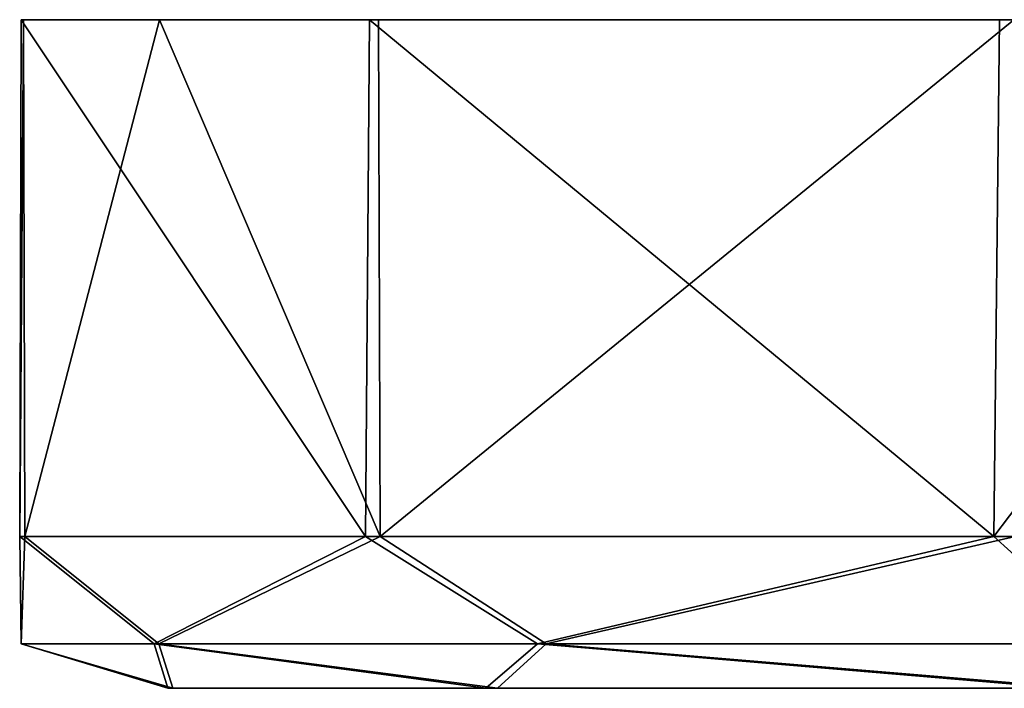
# Model space of a CAD drawing. Header units: metres. Extents: x -106 to 106, y -79 to 69.
# Tile 9 of 27: x -106 to -90, y 58 to 69. Entities that reach past the tile are written whole.
import ezdxf

# ---------------------------------------------------------------- set-up
doc = ezdxf.new("R2010")
doc.units = ezdxf.units.M
doc.layers.add('solid_21_422_010_000', color=7, linetype='CONTINUOUS')

msp = doc.modelspace()

# ---------------------------------------------------------------- linework, layer by layer
at = {"layer": 'solid_21_422_010_000'}
for points in [[(-105.767174, 68.599998, -6.587823), (-100.100479, 60.099998, -18.520725), (-105.793388, 60.099998, -6.472804)], [(-105.729836, 68.599998, 6.751925), (-105.793388, 60.099998, -6.472804), (-105.706985, 60.099998, 6.852141)], [(-105.729836, 68.599998, 6.751925), (-105.767174, 68.599998, -6.587823), (-105.793388, 60.099998, -6.472804)], [(-105.767174, 68.599998, -6.587823), (-100.030975, 68.599998, -18.608278), (-100.100479, 60.099998, -18.520725)], [(-103.489525, 68.599998, 13.098177), (-100.030975, 68.599998, -18.608278), (-105.767174, 68.599998, -6.587823)], [(-103.489525, 68.599998, 13.098177), (-105.767174, 68.599998, -6.587823), (-105.729836, 68.599998, 6.751925)], [(-103.489525, 68.599998, 13.098177), (-105.729836, 68.599998, 6.751925), (-105.706985, 60.099998, 6.852141)], [(-103.489525, 68.599998, 13.098177), (-105.706985, 60.099998, 6.852141), (-99.858315, 60.099998, 18.825222)], [(-99.884438, 68.599998, 18.792158), (-103.489525, 68.599998, 13.098177), (-99.858315, 60.099998, 18.825222)], [(-99.884438, 68.599998, 18.792158), (-100.030975, 68.599998, -18.608278), (-103.489525, 68.599998, 13.098177)], [(-100.030975, 68.599998, -18.608278), (-89.751419, 60.099998, -26.914679), (-100.100479, 60.099998, -18.520725)], [(-100.030975, 68.599998, -18.608278), (-89.656433, 68.599998, -26.960037), (-89.751419, 60.099998, -26.914679)], [(-99.884438, 68.599998, 18.792158), (-89.656433, 68.599998, -26.960037), (-100.030975, 68.599998, -18.608278)], [(-89.423515, 68.599998, 27.072441), (-99.884438, 68.599998, 18.792158), (-99.858315, 60.099998, 18.825222)], [(-89.423515, 68.599998, 27.072441), (-89.656433, 68.599998, -26.960037), (-99.884438, 68.599998, 18.792158)], [(-89.423515, 68.599998, 27.072441), (-99.858315, 60.099998, 18.825222), (-89.401268, 60.099998, 27.084263)], [(-83.301346, 68.599998, -29.218361), (-76.787971, 60.099998, -29.998617), (-89.751419, 60.099998, -26.914679)], [(-89.656433, 68.599998, -26.960037), (-83.301346, 68.599998, -29.218361), (-89.751419, 60.099998, -26.914679)], [(-89.423515, 68.599998, 27.072441), (-83.301346, 68.599998, -29.218361), (-89.656433, 68.599998, -26.960037)], [(-105.793388, 60.099998, -6.472804), (-103.577477, 58.332233, -11.109118), (-105.767601, 58.332233, 0.098614)], [(-105.793388, 60.099998, -6.472804), (-100.100479, 60.099998, -18.520725), (-103.577477, 58.332233, -11.109118)], [(-105.706985, 60.099998, 6.852141), (-105.793388, 60.099998, -6.472804), (-105.767601, 58.332233, 0.098614)], [(-105.706985, 60.099998, 6.852141), (-105.767601, 58.332233, 0.098614), (-103.501999, 58.332233, 11.291334)], [(-99.858315, 60.099998, 18.825222), (-105.706985, 60.099998, 6.852141), (-103.501999, 58.332233, 11.291334)], [(-100.100479, 60.099998, -18.520725), (-97.265053, 58.332233, -20.625587), (-103.577477, 58.332233, -11.109118)], [(-99.858315, 60.099998, 18.825222), (-103.501999, 58.332233, 11.291334), (-97.125587, 58.332233, 20.765049)], [(-100.100479, 60.099998, -18.520725), (-89.751419, 60.099998, -26.914679), (-97.265053, 58.332233, -20.625587)], [(-89.401268, 60.099998, 27.084263), (-99.858315, 60.099998, 18.825222), (-97.125587, 58.332233, 20.765049)], [(-89.751419, 60.099998, -26.914679), (-87.791336, 58.332233, -27.001999), (-97.265053, 58.332233, -20.625587)], [(-89.401268, 60.099998, 27.084263), (-97.125587, 58.332233, 20.765049), (-87.609116, 58.332233, 27.077475)], [(-89.751419, 60.099998, -26.914679), (-76.787971, 60.099998, -29.998617), (-87.791336, 58.332233, -27.001999)], [(-105.767601, 58.332233, 0.098614), (-103.353874, 57.599998, -5.924174), (-103.272301, 57.599998, 6.28228)], [(-105.767601, 58.332233, 0.098614), (-103.577477, 58.332233, -11.109118), (-103.353874, 57.599998, -5.924174)], [(-103.501999, 58.332233, 11.291334), (-105.767601, 58.332233, 0.098614), (-103.272301, 57.599998, 6.28228)], [(-103.577477, 58.332233, -11.109118), (-98.11927, 57.599998, -16.99538), (-103.353874, 57.599998, -5.924174)], [(-103.577477, 58.332233, -11.109118), (-97.265053, 58.332233, -20.625587), (-98.11927, 57.599998, -16.99538)], [(-103.501999, 58.332233, 11.291334), (-103.272301, 57.599998, 6.28228), (-97.926567, 57.599998, 17.237617)], [(-97.125587, 58.332233, 20.765049), (-103.501999, 58.332233, 11.291334), (-97.926567, 57.599998, 17.237617)], [(-97.265053, 58.332233, -20.625587), (-88.64006, 57.599998, -24.674072), (-98.11927, 57.599998, -16.99538)], [(-97.125587, 58.332233, 20.765049), (-97.926567, 57.599998, 17.237617), (-88.372971, 57.599998, 24.803692)], [(-97.265053, 58.332233, -20.625587), (-87.791336, 58.332233, -27.001999), (-88.64006, 57.599998, -24.674072)], [(-87.609116, 58.332233, 27.077475), (-97.125587, 58.332233, 20.765049), (-88.372971, 57.599998, 24.803692)], [(-103.272301, 57.599998, 6.28228), (-103.353874, 57.599998, -5.924174), (-98.11927, 57.599998, -16.99538)], [(-97.926567, 57.599998, 17.237617), (-103.272301, 57.599998, 6.28228), (-98.11927, 57.599998, -16.99538)], [(-97.926567, 57.599998, 17.237617), (-98.11927, 57.599998, -16.99538), (-88.64006, 57.599998, -24.674072)], [(-97.926567, 57.599998, 17.237617), (-88.64006, 57.599998, -24.674072), (-89.499771, 57.599998, 0.069624)], [(-88.372971, 57.599998, 24.803692), (-97.926567, 57.599998, 17.237617), (-89.499771, 57.599998, 0.069624)]]:
    msp.add_3dface(points, dxfattribs=at)

doc.saveas('drawing.dxf')
